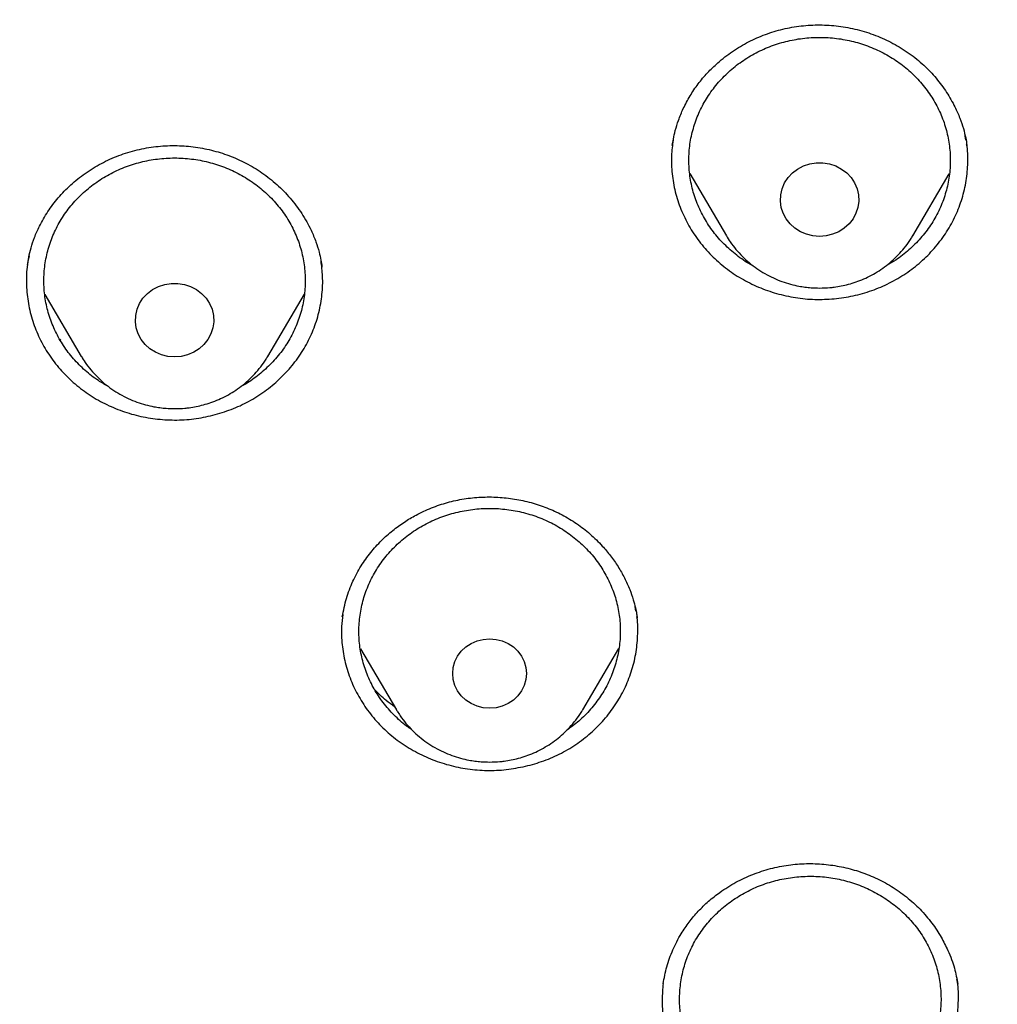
# Model space of a CAD drawing. Header units: millimetres. Extents: x 8 to 1577, y 12 to 2534.
# Tile 95 of 121: x 757 to 768, y 2165 to 2176. Entities that reach past the tile are written whole.
import ezdxf

# ---------------------------------------------------------------- set-up
doc = ezdxf.new("R2010")
doc.units = ezdxf.units.MM

msp = doc.modelspace()

# ---------------------------------------------------------------- linework, layer by layer
at = {"color": 7, "linetype": 'Continuous', "lineweight": 30}
for p, q in [((767.706, 2174.766), (767.698, 2174.816)), ((767.714, 2174.719), (767.717, 2174.7)), ((764.537, 2174.383), (764.958, 2173.67)), ((767.097, 2173.67), (767.515, 2174.379)), ((760.315, 2173.33), (760.317, 2173.31)), ((759.695, 2172.286), (760.115, 2173)), ((757.138, 2172.995), (757.555, 2172.286)), ((757.319, 2172.473), (757.31, 2172.481)), ((759.698, 2172.292), (759.695, 2172.286)), ((763.919, 2169.361), (763.91, 2169.414)), ((763.929, 2169.3), (763.932, 2169.283)), ((763.31, 2168.231), (763.723, 2168.932)), ((760.759, 2168.929), (761.171, 2168.231)), ((761.179, 2168.216), (761.171, 2168.231)), ((763.31, 2168.231), (763.307, 2168.225))]:
    msp.add_line(p, q, dxfattribs=at)
at = {"color": 7, "linetype": 'Continuous', "lineweight": 30, "flags": 128}
for points in [[(766.027, 2173.663), (765.951, 2173.669), (765.877, 2173.687), (765.808, 2173.716), (765.745, 2173.756), (765.69, 2173.806), (765.644, 2173.864), (765.61, 2173.928), (765.588, 2173.996), (765.578, 2174.067), (765.581, 2174.139), (765.597, 2174.209), (765.626, 2174.276), (765.666, 2174.337), (765.716, 2174.391), (765.775, 2174.436), (765.842, 2174.471), (765.914, 2174.495), (765.989, 2174.507), (766.066, 2174.507), (766.141, 2174.495), (766.213, 2174.471), (766.279, 2174.436), (766.339, 2174.391), (766.389, 2174.337), (766.429, 2174.276), (766.458, 2174.209), (766.474, 2174.139), (766.477, 2174.067), (766.467, 2173.996), (766.445, 2173.928), (766.411, 2173.864), (766.365, 2173.806), (766.31, 2173.756), (766.247, 2173.716), (766.177, 2173.687), (766.103, 2173.669), (766.027, 2173.663)], [(758.625, 2172.279), (758.549, 2172.285), (758.475, 2172.303), (758.406, 2172.333), (758.342, 2172.373), (758.287, 2172.422), (758.242, 2172.48), (758.208, 2172.544), (758.185, 2172.613), (758.176, 2172.684), (758.179, 2172.756), (758.195, 2172.826), (758.223, 2172.892), (758.263, 2172.953), (758.314, 2173.007), (758.373, 2173.052), (758.44, 2173.087), (758.512, 2173.111), (758.587, 2173.123), (758.663, 2173.123), (758.738, 2173.111), (758.81, 2173.087), (758.877, 2173.052), (758.936, 2173.007), (758.987, 2172.953), (759.027, 2172.892), (759.055, 2172.826), (759.071, 2172.756), (759.075, 2172.684), (759.065, 2172.613), (759.043, 2172.544), (759.008, 2172.48), (758.963, 2172.422), (758.908, 2172.373), (758.845, 2172.333), (758.775, 2172.303), (758.701, 2172.285), (758.625, 2172.279)], [(762.664, 2168.646), (762.658, 2168.577), (762.639, 2168.51), (762.607, 2168.447), (762.565, 2168.39), (762.513, 2168.341), (762.452, 2168.301), (762.385, 2168.272), (762.314, 2168.254), (762.24, 2168.248), (762.167, 2168.254), (762.096, 2168.272), (762.029, 2168.301), (761.968, 2168.341), (761.916, 2168.39), (761.873, 2168.447), (761.842, 2168.51), (761.823, 2168.577), (761.817, 2168.646), (761.823, 2168.715), (761.842, 2168.783), (761.873, 2168.845), (761.916, 2168.902), (761.968, 2168.951), (762.029, 2168.991), (762.096, 2169.021), (762.167, 2169.038), (762.24, 2169.045), (762.314, 2169.038), (762.385, 2169.021), (762.452, 2168.991), (762.513, 2168.951), (762.565, 2168.902), (762.607, 2168.845), (762.639, 2168.783), (762.658, 2168.715), (762.664, 2168.646)]]:
    msp.add_lwpolyline(points, dxfattribs=at)
at = {"color": 7, "linetype": 'Continuous', "lineweight": 30}
for points, knots in [([(819.219, 2144.364), (819.226, 2144.611), (819.239, 2145.093), (819.252, 2145.796), (819.26, 2146.46), (819.264, 2147.087), (819.264, 2147.675), (819.261, 2148.225), (819.256, 2148.753), (819.249, 2149.254), (819.239, 2149.726), (819.229, 2150.153), (819.218, 2150.533), (819.207, 2150.867), (819.197, 2151.155), (819.188, 2151.398), (819.18, 2151.597), (819.174, 2151.751), (819.169, 2151.865), (819.165, 2151.961), (819.161, 2152.063), (819.155, 2152.19), (819.147, 2152.348), (819.138, 2152.534), (819.127, 2152.751), (819.114, 2152.996), (819.099, 2153.269), (819.076, 2153.663), (819.044, 2154.172), (818.998, 2154.835), (818.943, 2155.558), (818.877, 2156.342), (818.799, 2157.186), (818.707, 2158.093), (818.599, 2159.065), (818.477, 2160.062), (818.344, 2161.068), (818.201, 2162.062), (818.044, 2163.082), (817.872, 2164.122), (817.684, 2165.177), (817.492, 2166.19), (817.337, 2166.964), (817.22, 2167.51), (817.149, 2167.832), (817.082, 2168.124), (817.022, 2168.381), (816.972, 2168.589), (816.932, 2168.752), (816.901, 2168.877), (816.875, 2168.978), (816.854, 2169.062), (816.833, 2169.146), (816.806, 2169.25), (816.77, 2169.387), (816.725, 2169.559), (816.67, 2169.763), (816.585, 2170.074), (816.465, 2170.494), (816.311, 2171.007), (816.145, 2171.538), (815.964, 2172.082), (815.764, 2172.656), (815.541, 2173.258), (815.271, 2173.948), (814.954, 2174.703), (814.59, 2175.505), (814.203, 2176.297), (813.792, 2177.077), (813.36, 2177.843), (812.918, 2178.572), (812.471, 2179.266), (812.018, 2179.925), (811.564, 2180.549), (811.109, 2181.139), (810.619, 2181.742), (810.089, 2182.355), (809.518, 2182.975), (808.944, 2183.56), (808.369, 2184.11), (807.834, 2184.592), (807.341, 2185.013), (806.892, 2185.38), (806.449, 2185.727), (806.069, 2186.013), (805.76, 2186.238), (805.53, 2186.402), (805.328, 2186.543), (805.153, 2186.663), (805.001, 2186.767), (804.865, 2186.858), (804.73, 2186.947), (804.584, 2187.042), (804.416, 2187.15), (804.224, 2187.272), (803.992, 2187.417), (803.717, 2187.584), (803.396, 2187.776), (803.038, 2187.982), (802.651, 2188.198), (802.236, 2188.422), (801.793, 2188.652), (801.315, 2188.891), (800.802, 2189.137), (800.253, 2189.388), (799.566, 2189.688), (798.748, 2190.02), (797.808, 2190.371), (796.761, 2190.731), (795.604, 2191.091), (794.339, 2191.442), (793.076, 2191.754), (791.76, 2192.043), (790.393, 2192.306), (788.979, 2192.548), (787.579, 2192.771), (786.193, 2192.974), (784.683, 2193.177), (783.049, 2193.373), (781.287, 2193.557), (779.493, 2193.717), (777.664, 2193.852), (775.8, 2193.96), (773.944, 2194.038), (772.097, 2194.088), (770.313, 2194.108), (768.594, 2194.103), (766.938, 2194.075), (765.283, 2194.024), (763.616, 2193.95), (761.925, 2193.85), (760.207, 2193.724), (758.589, 2193.582), (757.075, 2193.428), (755.669, 2193.269), (754.246, 2193.089), (752.808, 2192.89), (751.355, 2192.668), (749.887, 2192.425), (748.534, 2192.181), (747.305, 2191.928), (746.211, 2191.678), (745.141, 2191.408), (744.104, 2191.12), (743.099, 2190.813), (742.146, 2190.495), (741.243, 2190.168), (740.389, 2189.834), (739.565, 2189.486), (738.773, 2189.127), (738.127, 2188.813), (737.617, 2188.553), (737.234, 2188.351), (736.86, 2188.148), (736.495, 2187.942), (736.141, 2187.737), (735.813, 2187.541), (735.52, 2187.362), (735.271, 2187.205), (735.059, 2187.069), (734.882, 2186.953), (734.749, 2186.866), (734.655, 2186.803), (734.592, 2186.76), (734.534, 2186.721), (734.466, 2186.675), (734.375, 2186.613), (734.263, 2186.536), (734.133, 2186.445), (733.968, 2186.328), (733.765, 2186.182), (733.519, 2186.002), (733.247, 2185.798), (732.95, 2185.569), (732.628, 2185.313), (732.268, 2185.018), (731.869, 2184.679), (731.432, 2184.29), (730.975, 2183.865), (730.514, 2183.414), (730.064, 2182.951), (729.609, 2182.46), (729.154, 2181.942), (728.7, 2181.398), (728.273, 2180.857), (727.842, 2180.284), (727.412, 2179.679), (726.986, 2179.044), (726.592, 2178.422), (726.228, 2177.814), (725.892, 2177.222), (725.579, 2176.641), (725.245, 2175.987), (724.889, 2175.241), (724.514, 2174.392), (724.156, 2173.511), (723.866, 2172.737), (723.637, 2172.078), (723.462, 2171.551), (723.3, 2171.037), (723.165, 2170.586), (723.054, 2170.202), (722.964, 2169.881), (722.884, 2169.586), (722.822, 2169.352), (722.777, 2169.174), (722.746, 2169.056), (722.724, 2168.966), (722.709, 2168.907), (722.698, 2168.863), (722.687, 2168.819), (722.667, 2168.74), (722.637, 2168.616), (722.594, 2168.436), (722.545, 2168.229), (722.492, 2168), (722.436, 2167.753), (722.375, 2167.476), (722.309, 2167.169), (722.24, 2166.835), (722.168, 2166.473), (722.092, 2166.088), (722.015, 2165.686), (721.872, 2164.92), (721.671, 2163.785), (721.438, 2162.325), (721.232, 2160.892), (721.052, 2159.489), (720.889, 2158.061), (720.779, 2156.942), (720.708, 2156.139), (720.668, 2155.66), (720.631, 2155.19), (720.598, 2154.741), (720.569, 2154.324), (720.544, 2153.943), (720.523, 2153.61), (720.506, 2153.322), (720.492, 2153.076), (720.48, 2152.858), (720.471, 2152.666), (720.462, 2152.502), (720.456, 2152.366), (720.45, 2152.256), (720.447, 2152.177), (720.444, 2152.122), (720.442, 2152.072), (720.439, 2152.007), (720.435, 2151.912), (720.429, 2151.781), (720.422, 2151.607), (720.413, 2151.388), (720.404, 2151.122), (720.393, 2150.811), (720.382, 2150.463), (720.372, 2150.08), (720.362, 2149.665), (720.353, 2149.209), (720.346, 2148.713), (720.34, 2148.178), (720.338, 2147.614), (720.338, 2147.023), (720.343, 2146.408), (720.351, 2145.757), (720.364, 2145.07), (720.377, 2144.6), (720.383, 2144.36)], [0, 0, 0, 0, 0.004556, 0.008877, 0.012965, 0.016819, 0.020438, 0.023824, 0.026976, 0.030174, 0.033088, 0.035719, 0.038068, 0.040133, 0.041916, 0.043421, 0.044652, 0.045608, 0.04629, 0.046771, 0.047391, 0.048185, 0.049152, 0.050315, 0.051658, 0.053181, 0.054884, 0.056745, 0.06051, 0.064374, 0.069105, 0.073977, 0.078991, 0.08486, 0.090912, 0.097147, 0.103515, 0.109742, 0.115786, 0.122673, 0.129306, 0.135685, 0.141809, 0.143969, 0.146052, 0.147914, 0.149544, 0.150941, 0.151876, 0.152667, 0.153314, 0.153818, 0.154269, 0.154924, 0.155798, 0.156891, 0.158204, 0.159705, 0.162865, 0.166276, 0.169596, 0.173123, 0.176858, 0.180801, 0.184952, 0.190483, 0.195872, 0.201119, 0.20665, 0.212011, 0.217202, 0.222222, 0.227071, 0.231748, 0.236255, 0.240591, 0.245827, 0.250904, 0.255827, 0.260598, 0.265212, 0.26877, 0.272229, 0.275589, 0.278848, 0.280738, 0.282416, 0.283883, 0.285138, 0.286197, 0.287169, 0.288054, 0.289082, 0.290272, 0.291625, 0.293141, 0.295137, 0.29736, 0.299809, 0.302484, 0.305236, 0.308193, 0.311354, 0.314719, 0.318287, 0.322047, 0.327997, 0.333901, 0.339761, 0.347543, 0.35525, 0.36288, 0.37043, 0.378938, 0.387338, 0.395638, 0.403837, 0.411936, 0.422391, 0.432732, 0.443024, 0.453998, 0.464915, 0.475777, 0.486584, 0.497336, 0.507062, 0.516743, 0.52638, 0.536112, 0.546016, 0.556092, 0.566342, 0.574517, 0.5828, 0.59119, 0.599687, 0.608291, 0.617003, 0.625825, 0.632452, 0.639074, 0.645549, 0.651873, 0.658043, 0.664062, 0.669598, 0.675, 0.68027, 0.685408, 0.690411, 0.69301, 0.695569, 0.698091, 0.700574, 0.703019, 0.705382, 0.707376, 0.709124, 0.710625, 0.711881, 0.712891, 0.713459, 0.713903, 0.714243, 0.714711, 0.715374, 0.716197, 0.71714, 0.718203, 0.719804, 0.721618, 0.723644, 0.725882, 0.728331, 0.730993, 0.734227, 0.737727, 0.741494, 0.745448, 0.749338, 0.753148, 0.757535, 0.761811, 0.765976, 0.770032, 0.774838, 0.77948, 0.783958, 0.788272, 0.792422, 0.796406, 0.800342, 0.80588, 0.811564, 0.817395, 0.823376, 0.826791, 0.830254, 0.833629, 0.836722, 0.838953, 0.84101, 0.842891, 0.844597, 0.845493, 0.846282, 0.846855, 0.847209, 0.847417, 0.847693, 0.848051, 0.848919, 0.850063, 0.851482, 0.85286, 0.854424, 0.856175, 0.858113, 0.860238, 0.862506, 0.864955, 0.86752, 0.870099, 0.879422, 0.888917, 0.897542, 0.906304, 0.915205, 0.924243, 0.927207, 0.930186, 0.933165, 0.935973, 0.93856, 0.940926, 0.94307, 0.944765, 0.946291, 0.947647, 0.948834, 0.949852, 0.9507, 0.951378, 0.951887, 0.952173, 0.952408, 0.952805, 0.953385, 0.954177, 0.955249, 0.956605, 0.958243, 0.960165, 0.962371, 0.964684, 0.967245, 0.970052, 0.973106, 0.976407, 0.979954, 0.983525, 0.987315, 0.991324, 0.995552, 1, 1, 1, 1]), ([(769.801, 2184.775), (769.595, 2184.774), (769.196, 2184.774), (768.616, 2184.769), (768.073, 2184.763), (767.567, 2184.755), (767.102, 2184.745), (766.676, 2184.735), (766.289, 2184.724), (765.938, 2184.714), (765.606, 2184.703), (765.286, 2184.691), (764.964, 2184.679), (764.645, 2184.666), (764.324, 2184.652), (764, 2184.637), (763.387, 2184.606), (762.486, 2184.556), (761.297, 2184.478), (759.795, 2184.363), (757.984, 2184.199), (755.865, 2183.968), (754.034, 2183.732), (752.488, 2183.51), (751.225, 2183.314), (749.964, 2183.104), (748.707, 2182.874), (747.464, 2182.616), (746.237, 2182.33), (745.027, 2182.013), (743.827, 2181.662), (742.808, 2181.328), (741.964, 2181.027), (741.29, 2180.771), (740.613, 2180.497), (739.927, 2180.203), (739.291, 2179.911), (738.709, 2179.628), (738.193, 2179.364), (737.776, 2179.141), (737.459, 2178.966), (737.236, 2178.84), (737.018, 2178.715), (736.808, 2178.592), (736.628, 2178.484), (736.485, 2178.397), (736.379, 2178.332), (736.293, 2178.279), (736.218, 2178.232), (736.14, 2178.183), (736.038, 2178.119), (735.908, 2178.035), (735.746, 2177.93), (735.56, 2177.808), (735.184, 2177.555), (734.642, 2177.175), (733.982, 2176.679), (733.379, 2176.196), (732.825, 2175.727), (732.294, 2175.25), (731.698, 2174.682), (731.044, 2174.013), (730.342, 2173.233), (729.675, 2172.427), (729.044, 2171.599), (728.449, 2170.75), (727.889, 2169.882), (727.364, 2168.993), (726.873, 2168.086), (726.416, 2167.161), (725.993, 2166.222), (725.603, 2165.272), (725.213, 2164.23), (724.831, 2163.095), (724.465, 2161.865), (724.139, 2160.626), (723.849, 2159.379), (723.595, 2158.126), (723.317, 2156.631), (723.025, 2154.89), (722.734, 2152.903), (722.48, 2150.864), (722.265, 2148.773), (722.093, 2146.632), (721.967, 2144.487), (721.888, 2142.341), (721.856, 2140.231), (721.867, 2138.16), (721.919, 2136.127), (722.012, 2134.095), (722.147, 2132.065), (722.324, 2130.038), (722.532, 2128.122), (722.764, 2126.318), (723.013, 2124.624), (723.292, 2122.935), (723.536, 2121.615), (723.725, 2120.658), (723.852, 2120.055), (723.991, 2119.435), (724.145, 2118.79), (724.288, 2118.228), (724.413, 2117.764), (724.511, 2117.413), (724.607, 2117.084), (724.693, 2116.795), (724.769, 2116.545), (724.837, 2116.334), (724.898, 2116.13), (724.94, 2115.996), (724.96, 2115.932)], [0, 0, 0, 0, 0.005855, 0.011353, 0.016497, 0.021285, 0.025718, 0.029728, 0.033397, 0.036724, 0.03971, 0.042835, 0.045834, 0.048859, 0.051908, 0.054982, 0.058082, 0.069333, 0.080646, 0.09196, 0.112162, 0.132364, 0.152567, 0.164689, 0.176816, 0.18895, 0.201086, 0.213213, 0.22512, 0.237023, 0.24892, 0.260816, 0.267695, 0.274573, 0.281484, 0.288617, 0.296013, 0.301599, 0.30724, 0.312708, 0.315218, 0.317686, 0.32011, 0.32249, 0.324721, 0.326148, 0.327345, 0.328312, 0.329064, 0.329912, 0.330984, 0.332537, 0.334402, 0.33658, 0.338996, 0.347527, 0.355802, 0.362985, 0.370041, 0.376994, 0.38385, 0.394142, 0.404443, 0.414732, 0.424995, 0.435224, 0.445451, 0.455687, 0.465941, 0.47622, 0.486497, 0.49676, 0.507016, 0.51988, 0.532745, 0.545612, 0.558475, 0.571324, 0.584175, 0.604388, 0.624608, 0.644827, 0.666478, 0.688122, 0.70977, 0.731418, 0.753066, 0.773566, 0.794066, 0.814566, 0.835065, 0.85556, 0.876068, 0.893301, 0.910535, 0.927768, 0.944993, 0.951054, 0.957184, 0.963574, 0.970236, 0.977171, 0.981035, 0.984698, 0.988143, 0.991371, 0.993754, 0.996, 0.998079, 1, 1, 1, 1]), ([(724.73, 2142.675), (724.737, 2142.749), (724.752, 2142.908), (724.779, 2143.164), (724.812, 2143.436), (724.846, 2143.708), (724.881, 2143.971), (724.932, 2144.339), (725.003, 2144.81), (725.123, 2145.534), (725.284, 2146.401), (725.513, 2147.475), (725.787, 2148.606), (726.115, 2149.793), (726.488, 2150.998), (726.909, 2152.219), (727.382, 2153.455), (727.894, 2154.677), (728.447, 2155.883), (729.05, 2157.098), (729.707, 2158.317), (730.42, 2159.539), (731.175, 2160.739), (731.971, 2161.915), (732.809, 2163.066), (733.669, 2164.169), (734.549, 2165.226), (735.445, 2166.236), (736.374, 2167.22), (737.336, 2168.178), (738.349, 2169.126), (739.414, 2170.062), (740.533, 2170.982), (741.682, 2171.867), (742.862, 2172.716), (744.071, 2173.529), (745.284, 2174.29), (746.498, 2175), (747.711, 2175.662), (748.945, 2176.289), (750.198, 2176.879), (751.497, 2177.445), (752.84, 2177.982), (754.226, 2178.488), (755.629, 2178.95), (757.047, 2179.369), (758.48, 2179.743), (759.866, 2180.058), (761.205, 2180.322), (762.492, 2180.538), (763.639, 2180.699), (764.635, 2180.815), (765.254, 2180.876), (765.644, 2180.911), (765.822, 2180.926), (766.025, 2180.942), (766.26, 2180.96), (766.526, 2180.979), (766.809, 2180.998), (767.004, 2181.009), (767.099, 2181.015)], [0, 0, 0, 0, 0.003927, 0.008311, 0.012996, 0.017558, 0.021977, 0.026253, 0.03607, 0.045713, 0.062854, 0.079995, 0.100402, 0.12081, 0.141218, 0.163083, 0.184949, 0.206816, 0.228689, 0.250573, 0.27377, 0.296966, 0.320163, 0.343359, 0.366545, 0.389733, 0.411598, 0.433464, 0.45533, 0.4772, 0.499103, 0.522302, 0.545493, 0.568684, 0.591875, 0.615064, 0.638253, 0.660126, 0.681999, 0.703873, 0.725747, 0.747629, 0.770833, 0.794027, 0.817221, 0.840415, 0.863608, 0.886802, 0.907213, 0.927623, 0.948034, 0.961505, 0.974652, 0.977157, 0.979853, 0.983037, 0.986713, 0.990881, 0.995543, 1, 1, 1, 1]), ([(772.98, 2096.301), (773.394, 2096.332), (774.22, 2096.393), (775.456, 2096.526), (776.688, 2096.688), (777.915, 2096.883), (779.135, 2097.11), (780.348, 2097.368), (781.553, 2097.657), (782.77, 2097.984), (783.997, 2098.348), (785.232, 2098.753), (786.454, 2099.191), (787.642, 2099.655), (788.796, 2100.142), (789.917, 2100.65), (791.022, 2101.186), (792.11, 2101.752), (793.182, 2102.345), (794.236, 2102.966), (795.271, 2103.614), (796.304, 2104.301), (797.333, 2105.026), (798.356, 2105.792), (799.355, 2106.586), (800.313, 2107.393), (801.231, 2108.211), (802.109, 2109.039), (802.963, 2109.889), (803.791, 2110.761), (804.593, 2111.655), (805.369, 2112.568), (806.117, 2113.502), (806.851, 2114.471), (807.566, 2115.476), (808.261, 2116.517), (808.924, 2117.576), (809.544, 2118.636), (810.122, 2119.694), (810.659, 2120.748), (811.165, 2121.816), (811.639, 2122.896), (812.082, 2123.989), (812.492, 2125.092), (812.869, 2126.206), (813.22, 2127.349), (813.541, 2128.519), (813.83, 2129.718), (814.083, 2130.924), (814.294, 2132.116), (814.467, 2133.294), (814.602, 2134.456), (814.704, 2135.621), (814.771, 2136.788), (814.803, 2137.957), (814.802, 2139.126), (814.765, 2140.294), (814.694, 2141.481), (814.584, 2142.686), (814.435, 2143.907), (814.249, 2145.123), (814.028, 2146.315), (813.776, 2147.48), (813.495, 2148.618), (813.18, 2149.749), (812.832, 2150.871), (812.451, 2151.984), (812.038, 2153.087), (811.592, 2154.178), (811.106, 2155.276), (810.579, 2156.378), (810.008, 2157.484), (809.404, 2158.574), (808.776, 2159.63), (808.128, 2160.651), (807.461, 2161.637), (806.766, 2162.607), (806.042, 2163.557), (805.291, 2164.489), (804.512, 2165.401), (803.707, 2166.292), (802.862, 2167.177), (801.976, 2168.053), (801.048, 2168.919), (800.094, 2169.76), (799.13, 2170.56), (798.158, 2171.322), (797.182, 2172.046), (796.184, 2172.744), (795.166, 2173.416), (794.129, 2174.062), (793.073, 2174.68), (792, 2175.271), (790.891, 2175.843), (789.746, 2176.394), (788.565, 2176.923), (787.368, 2177.419), (786.177, 2177.875), (784.992, 2178.291), (783.815, 2178.671), (782.628, 2179.019), (781.431, 2179.337), (780.225, 2179.623), (779.011, 2179.878), (777.79, 2180.102), (776.542, 2180.296), (775.267, 2180.461), (773.966, 2180.592), (772.662, 2180.688), (771.377, 2180.747), (770.113, 2180.772), (768.869, 2180.764), (767.625, 2180.724), (766.384, 2180.651), (765.145, 2180.546), (763.91, 2180.409), (762.679, 2180.24), (761.432, 2180.036), (760.172, 2179.794), (758.898, 2179.514), (757.634, 2179.199), (756.4, 2178.855), (755.198, 2178.485), (754.027, 2178.09), (752.868, 2177.666), (751.722, 2177.211), (750.59, 2176.727), (749.473, 2176.213), (748.371, 2175.671), (747.267, 2175.09), (746.162, 2174.47), (745.059, 2173.81), (743.977, 2173.119), (742.934, 2172.411), (741.93, 2171.688), (740.964, 2170.951), (740.02, 2170.19), (739.099, 2169.405), (738.201, 2168.595), (737.328, 2167.763), (736.479, 2166.909), (735.642, 2166.018), (734.818, 2165.089), (734.01, 2164.122), (733.232, 2163.134), (732.497, 2162.142), (731.804, 2161.147), (731.152, 2160.151), (730.53, 2159.139), (729.937, 2158.112), (729.375, 2157.069), (728.844, 2156.012), (728.344, 2154.942), (727.868, 2153.84), (727.417, 2152.708), (726.995, 2151.544), (726.609, 2150.37), (726.266, 2149.205), (725.963, 2148.051), (725.698, 2146.908), (725.467, 2145.76), (725.27, 2144.606), (725.107, 2143.447), (724.978, 2142.284), (724.883, 2141.119), (724.821, 2139.931), (724.796, 2138.723), (724.807, 2137.494), (724.857, 2136.265), (724.943, 2135.059), (725.063, 2133.876), (725.216, 2132.715), (725.402, 2131.56), (725.623, 2130.409), (725.877, 2129.265), (726.165, 2128.128), (726.486, 2126.999), (726.846, 2125.859), (727.248, 2124.71), (727.692, 2123.554), (728.171, 2122.411), (728.677, 2121.299), (729.207, 2120.22), (729.76, 2119.172), (730.343, 2118.14), (730.957, 2117.123), (731.6, 2116.122), (732.272, 2115.139), (732.973, 2114.173), (733.714, 2113.21), (734.497, 2112.251), (735.323, 2111.298), (736.179, 2110.368), (737.048, 2109.476), (737.929, 2108.623), (738.819, 2107.806), (739.733, 2107.014), (740.67, 2106.245), (741.629, 2105.501), (742.61, 2104.781), (743.611, 2104.088), (744.65, 2103.41), (745.727, 2102.748), (746.843, 2102.106), (747.977, 2101.494), (749.111, 2100.924), (750.243, 2100.392), (751.371, 2099.899), (752.513, 2099.435), (753.667, 2099.001), (754.835, 2098.597), (756.013, 2098.224), (757.203, 2097.881), (758.422, 2097.564), (759.671, 2097.275), (760.95, 2097.015), (762.236, 2096.791), (763.354, 2096.628), (764.299, 2096.511), (765.072, 2096.428), (765.846, 2096.356), (766.363, 2096.32), (766.621, 2096.301)], [0, 0, 0, 0, 0.0045, 0.009001, 0.013502, 0.018001, 0.022501, 0.027002, 0.031503, 0.036003, 0.040734, 0.045467, 0.0502, 0.05493, 0.05943, 0.063931, 0.068432, 0.072932, 0.077431, 0.081933, 0.086434, 0.090933, 0.095664, 0.100397, 0.10513, 0.109861, 0.11436, 0.118862, 0.123363, 0.127862, 0.132362, 0.136863, 0.141364, 0.145864, 0.150595, 0.155327, 0.16006, 0.164791, 0.169291, 0.173792, 0.178293, 0.182793, 0.187292, 0.191793, 0.196295, 0.200794, 0.205525, 0.210258, 0.214991, 0.219722, 0.224221, 0.228722, 0.233224, 0.237723, 0.242223, 0.246724, 0.251225, 0.255724, 0.260455, 0.265188, 0.269921, 0.274652, 0.279151, 0.283653, 0.288154, 0.292653, 0.297153, 0.301654, 0.306155, 0.310655, 0.315386, 0.320119, 0.324852, 0.329582, 0.334082, 0.338583, 0.343084, 0.347584, 0.352083, 0.356585, 0.361086, 0.365585, 0.370316, 0.375049, 0.379782, 0.384513, 0.389012, 0.393514, 0.398015, 0.402514, 0.407014, 0.411515, 0.416016, 0.420516, 0.425247, 0.429979, 0.434712, 0.439443, 0.443943, 0.448444, 0.452945, 0.457445, 0.461944, 0.466445, 0.470947, 0.475446, 0.480177, 0.48491, 0.489643, 0.494374, 0.498873, 0.503374, 0.507876, 0.512375, 0.516875, 0.521376, 0.525877, 0.530376, 0.535107, 0.53984, 0.544573, 0.549304, 0.553803, 0.558305, 0.562806, 0.567305, 0.571805, 0.576306, 0.580807, 0.585307, 0.590038, 0.594771, 0.599504, 0.604234, 0.608734, 0.613235, 0.617736, 0.622236, 0.626735, 0.631237, 0.635738, 0.640237, 0.644968, 0.649701, 0.654434, 0.659165, 0.663664, 0.668166, 0.672667, 0.677166, 0.681666, 0.686167, 0.690668, 0.695168, 0.699899, 0.704631, 0.709364, 0.714095, 0.718595, 0.723096, 0.727597, 0.732097, 0.736596, 0.741097, 0.745599, 0.750098, 0.754829, 0.759562, 0.764295, 0.769026, 0.773525, 0.778026, 0.782528, 0.787027, 0.791527, 0.796028, 0.800529, 0.805028, 0.809759, 0.814492, 0.819225, 0.823956, 0.828455, 0.832957, 0.837458, 0.841957, 0.846457, 0.850958, 0.855459, 0.859959, 0.86469, 0.869423, 0.874156, 0.878886, 0.883386, 0.887887, 0.892388, 0.896888, 0.901387, 0.905889, 0.91039, 0.914889, 0.91962, 0.924353, 0.929086, 0.933817, 0.938316, 0.942818, 0.947319, 0.951818, 0.956318, 0.960819, 0.96532, 0.96982, 0.974551, 0.979283, 0.984016, 0.988747, 0.991559, 0.99437, 0.997185, 1, 1, 1, 1]), ([(764.336, 2174.704), (764.341, 2174.73), (764.35, 2174.785), (764.372, 2174.884), (764.408, 2175.001), (764.463, 2175.135), (764.539, 2175.276), (764.631, 2175.414), (764.738, 2175.54), (764.868, 2175.667), (765.025, 2175.789), (765.209, 2175.898), (765.403, 2175.983), (765.605, 2176.045), (765.815, 2176.082), (766.03, 2176.094), (766.246, 2176.08), (766.461, 2176.04), (766.671, 2175.974), (766.872, 2175.882), (767.058, 2175.767), (767.225, 2175.631), (767.367, 2175.481), (767.487, 2175.319), (767.575, 2175.165), (767.638, 2175.024), (767.678, 2174.903), (767.704, 2174.798), (767.714, 2174.737), (767.718, 2174.71)], [0, 0, 0, 0, 0.018453, 0.041086, 0.068048, 0.099439, 0.134504, 0.169676, 0.204543, 0.238897, 0.283898, 0.328086, 0.371523, 0.414426, 0.457745, 0.501573, 0.545714, 0.590239, 0.635205, 0.680669, 0.726231, 0.770859, 0.814215, 0.856337, 0.89726, 0.927093, 0.954767, 0.979932, 1, 1, 1, 1]), ([(765.271, 2173.322), (765.259, 2173.328), (765.189, 2173.362), (765.074, 2173.445), (764.929, 2173.57), (764.805, 2173.714), (764.701, 2173.87), (764.62, 2174.039), (764.562, 2174.216), (764.53, 2174.398), (764.524, 2174.583), (764.543, 2174.767), (764.588, 2174.947), (764.657, 2175.12), (764.75, 2175.283), (764.865, 2175.434), (764.999, 2175.569), (765.151, 2175.686), (765.318, 2175.784), (765.498, 2175.86), (765.686, 2175.914), (765.88, 2175.944), (766.077, 2175.95), (766.272, 2175.932), (766.464, 2175.89), (766.648, 2175.824), (766.822, 2175.737), (766.982, 2175.63), (767.125, 2175.503), (767.25, 2175.36), (767.354, 2175.203), (767.435, 2175.035), (767.492, 2174.858), (767.524, 2174.675), (767.531, 2174.491), (767.512, 2174.307), (767.467, 2174.127), (767.398, 2173.953), (767.305, 2173.79), (767.19, 2173.64), (767.055, 2173.506), (766.923, 2173.4), (766.831, 2173.349), (766.795, 2173.329)], [0, 0, 0, 0, 0.005203, 0.0303, 0.055397, 0.080495, 0.105592, 0.13069, 0.155787, 0.180885, 0.205982, 0.23108, 0.256177, 0.281275, 0.306372, 0.331469, 0.356567, 0.381664, 0.406762, 0.431859, 0.456957, 0.482054, 0.507152, 0.532249, 0.557346, 0.582444, 0.607541, 0.632639, 0.657736, 0.682834, 0.707931, 0.733029, 0.758126, 0.783224, 0.808321, 0.833418, 0.858516, 0.883613, 0.908711, 0.933808, 0.958906, 0.984003, 1, 1, 1, 1]), ([(756.936, 2173.332), (756.941, 2173.362), (756.952, 2173.426), (756.977, 2173.534), (757.017, 2173.654), (757.08, 2173.796), (757.168, 2173.95), (757.289, 2174.109), (757.432, 2174.257), (757.598, 2174.39), (757.783, 2174.504), (757.983, 2174.595), (758.194, 2174.66), (758.409, 2174.697), (758.626, 2174.709), (758.84, 2174.695), (759.049, 2174.656), (759.252, 2174.594), (759.447, 2174.507), (759.632, 2174.395), (759.803, 2174.26), (759.956, 2174.103), (760.088, 2173.927), (760.185, 2173.756), (760.247, 2173.606), (760.283, 2173.49), (760.305, 2173.394), (760.313, 2173.34), (760.317, 2173.316)], [0, 0, 0, 0, 0.022536, 0.047525, 0.075187, 0.10517, 0.14634, 0.188466, 0.231598, 0.275801, 0.321097, 0.366523, 0.411657, 0.456271, 0.500363, 0.543999, 0.58723, 0.630237, 0.673999, 0.718517, 0.763615, 0.809338, 0.855698, 0.902283, 0.933441, 0.960047, 0.982188, 1, 1, 1, 1]), ([(764.347, 2174.767), (764.339, 2174.708), (764.322, 2174.579), (764.331, 2174.38), (764.367, 2174.173), (764.432, 2173.973), (764.524, 2173.782), (764.642, 2173.604), (764.783, 2173.442), (764.946, 2173.298), (765.127, 2173.176), (765.324, 2173.078), (765.533, 2173.004), (765.75, 2172.957), (765.972, 2172.934), (766.12, 2172.943), (766.194, 2172.947)], [0, 0, 0, 0, 0.06164, 0.133822, 0.206003, 0.278185, 0.350366, 0.422548, 0.494729, 0.566911, 0.639092, 0.711274, 0.783455, 0.855637, 0.927818, 1, 1, 1, 1]), ([(766.194, 2172.947), (766.268, 2172.957), (766.415, 2172.975), (766.628, 2173.038), (766.831, 2173.124), (767.02, 2173.235), (767.193, 2173.368), (767.345, 2173.521), (767.475, 2173.691), (767.58, 2173.876), (767.659, 2174.072), (767.71, 2174.276), (767.73, 2174.484), (767.731, 2174.632), (767.717, 2174.708), (767.715, 2174.715)], [0, 0, 0, 0, 0.0826034, 0.1652068, 0.2478102, 0.3304137, 0.4130171, 0.4956205, 0.5782239, 0.6608273, 0.7434307, 0.8260341, 0.9086375, 0.991241, 1, 1, 1, 1]), ([(757.865, 2171.941), (757.827, 2171.962), (757.732, 2172.015), (757.597, 2172.122), (757.462, 2172.256), (757.348, 2172.407), (757.255, 2172.57), (757.186, 2172.743), (757.141, 2172.923), (757.122, 2173.107), (757.128, 2173.292), (757.16, 2173.474), (757.217, 2173.651), (757.298, 2173.82), (757.402, 2173.977), (757.527, 2174.12), (757.671, 2174.246), (757.831, 2174.354), (758.004, 2174.441), (758.188, 2174.506), (758.38, 2174.548), (758.576, 2174.566), (758.773, 2174.56), (758.967, 2174.53), (759.155, 2174.476), (759.334, 2174.4), (759.501, 2174.302), (759.653, 2174.185), (759.788, 2174.05), (759.903, 2173.9), (759.995, 2173.737), (760.065, 2173.564), (760.109, 2173.384), (760.129, 2173.199), (760.122, 2173.015), (760.09, 2172.832), (760.033, 2172.655), (759.952, 2172.487), (759.848, 2172.33), (759.723, 2172.187), (759.579, 2172.062), (759.465, 2171.979), (759.397, 2171.946), (759.386, 2171.941)], [0, 0, 0, 0, 0.01717, 0.042255, 0.06734, 0.092425, 0.11751, 0.142595, 0.16768, 0.192765, 0.217851, 0.242936, 0.268021, 0.293106, 0.318191, 0.343276, 0.368361, 0.393446, 0.418531, 0.443616, 0.468701, 0.493786, 0.518871, 0.543956, 0.569041, 0.594126, 0.619211, 0.644297, 0.669382, 0.694467, 0.719552, 0.744637, 0.769722, 0.794807, 0.819892, 0.844977, 0.870062, 0.895147, 0.920232, 0.945317, 0.970402, 0.995487, 1, 1, 1, 1]), ([(766.027, 2173.07), (766.067, 2173.071), (766.123, 2173.072), (766.206, 2173.082), (766.277, 2173.094), (766.361, 2173.113), (766.447, 2173.14), (766.535, 2173.174), (766.624, 2173.217), (766.711, 2173.268), (766.795, 2173.327), (766.874, 2173.394), (766.949, 2173.468), (767.017, 2173.55), (767.068, 2173.619), (767.092, 2173.663), (767.099, 2173.676)], [0, 0, 0, 0, 0.092058, 0.129939, 0.192782, 0.258215, 0.328549, 0.402096, 0.478172, 0.556232, 0.635893, 0.716872, 0.798965, 0.882022, 0.965936, 1, 1, 1, 1]), ([(764.958, 2173.671), (764.972, 2173.647), (765.005, 2173.592), (765.067, 2173.512), (765.14, 2173.432), (765.221, 2173.358), (765.307, 2173.292), (765.4, 2173.234), (765.496, 2173.185), (765.594, 2173.144), (765.693, 2173.113), (765.781, 2173.093), (765.86, 2173.08), (765.939, 2173.072), (765.995, 2173.071), (766.027, 2173.07)], [0, 0, 0, 0, 0.066203, 0.151399, 0.236623, 0.321821, 0.406897, 0.491694, 0.575921, 0.658985, 0.739419, 0.815908, 0.86989, 0.924969, 1, 1, 1, 1]), ([(756.956, 2173.439), (756.947, 2173.396), (756.925, 2173.284), (756.922, 2173.101), (756.943, 2172.892), (756.994, 2172.688), (757.072, 2172.492), (757.177, 2172.307), (757.307, 2172.137), (757.46, 2171.984), (757.632, 2171.851), (757.821, 2171.74), (758.025, 2171.654), (758.238, 2171.593), (758.458, 2171.559), (758.681, 2171.552), (758.903, 2171.571), (759.047, 2171.607), (759.119, 2171.625)], [0, 0, 0, 0, 0.0399964, 0.1039967, 0.1679969, 0.2319971, 0.2959974, 0.3599976, 0.4239979, 0.4879981, 0.5519983, 0.6159986, 0.6799988, 0.743999, 0.8079993, 0.8719995, 0.9359998, 1, 1, 1, 1]), ([(759.119, 2171.625), (759.189, 2171.647), (759.329, 2171.693), (759.525, 2171.793), (759.707, 2171.915), (759.869, 2172.058), (760.011, 2172.22), (760.129, 2172.398), (760.221, 2172.589), (760.286, 2172.789), (760.321, 2172.996), (760.33, 2173.196), (760.313, 2173.324), (760.306, 2173.383)], [0, 0, 0, 0, 0.0921323, 0.1842646, 0.2763969, 0.3685291, 0.4606614, 0.5527937, 0.644926, 0.7370583, 0.8291906, 0.9213229, 1, 1, 1, 1]), ([(757.556, 2172.287), (757.57, 2172.263), (757.603, 2172.208), (757.665, 2172.129), (757.738, 2172.048), (757.818, 2171.975), (757.905, 2171.909), (757.997, 2171.851), (758.093, 2171.801), (758.192, 2171.761), (758.29, 2171.73), (758.379, 2171.709), (758.458, 2171.697), (758.537, 2171.688), (758.593, 2171.687), (758.625, 2171.686)], [0, 0, 0, 0, 0.065255, 0.150537, 0.235848, 0.321132, 0.406295, 0.491178, 0.57549, 0.658639, 0.739154, 0.815721, 0.869757, 0.924893, 1, 1, 1, 1]), ([(758.625, 2171.686), (758.665, 2171.687), (758.721, 2171.689), (758.804, 2171.698), (758.875, 2171.71), (758.958, 2171.73), (759.045, 2171.756), (759.133, 2171.791), (759.222, 2171.833), (759.308, 2171.884), (759.392, 2171.943), (759.472, 2172.01), (759.547, 2172.084), (759.615, 2172.166), (759.666, 2172.236), (759.69, 2172.28), (759.697, 2172.293)], [0, 0, 0, 0, 0.0919914, 0.1298455, 0.1926425, 0.2580286, 0.3283118, 0.4018058, 0.4778266, 0.5558307, 0.6354338, 0.716355, 0.798389, 0.8813858, 0.9652388, 1, 1, 1, 1]), ([(760.55, 2169.296), (760.564, 2169.368), (760.591, 2169.507), (760.666, 2169.703), (760.76, 2169.88), (760.872, 2170.036), (760.995, 2170.172), (761.125, 2170.288), (761.258, 2170.385), (761.406, 2170.473), (761.572, 2170.55), (761.756, 2170.613), (761.947, 2170.654), (762.141, 2170.674), (762.336, 2170.673), (762.528, 2170.652), (762.717, 2170.611), (762.9, 2170.55), (763.075, 2170.47), (763.242, 2170.369), (763.396, 2170.25), (763.526, 2170.123), (763.631, 2169.997), (763.717, 2169.874), (763.79, 2169.745), (763.848, 2169.617), (763.889, 2169.501), (763.913, 2169.408), (763.927, 2169.336), (763.932, 2169.301), (763.934, 2169.286)], [0, 0, 0, 0, 0.047625, 0.093026, 0.136194, 0.177155, 0.215947, 0.252602, 0.28712, 0.319495, 0.359734, 0.399519, 0.4394, 0.479108, 0.518656, 0.558079, 0.597392, 0.636609, 0.676077, 0.716086, 0.756664, 0.797816, 0.82905, 0.860569, 0.892353, 0.923517, 0.950054, 0.971537, 0.988101, 1, 1, 1, 1]), ([(761.344, 2168.005), (761.325, 2168.018), (761.252, 2168.066), (761.142, 2168.168), (761.016, 2168.31), (760.913, 2168.467), (760.832, 2168.636), (760.775, 2168.813), (760.743, 2168.995), (760.737, 2169.18), (760.757, 2169.364), (760.802, 2169.544), (760.871, 2169.717), (760.964, 2169.88), (761.079, 2170.03), (761.214, 2170.165), (761.366, 2170.282), (761.533, 2170.38), (761.713, 2170.456), (761.901, 2170.509), (762.095, 2170.539), (762.292, 2170.545), (762.488, 2170.526), (762.679, 2170.484), (762.863, 2170.419), (763.037, 2170.331), (763.196, 2170.223), (763.34, 2170.097), (763.464, 2169.954), (763.568, 2169.797), (763.649, 2169.628), (763.706, 2169.451), (763.738, 2169.269), (763.744, 2169.084), (763.724, 2168.9), (763.679, 2168.72), (763.61, 2168.547), (763.517, 2168.384), (763.402, 2168.234), (763.273, 2168.102), (763.174, 2168.031), (763.128, 2167.997)], [0, 0, 0, 0, 0.0093225, 0.0354637, 0.0616048, 0.0877459, 0.1138871, 0.1400282, 0.1661694, 0.1923105, 0.2184517, 0.2445928, 0.2707339, 0.2968751, 0.3230162, 0.3491574, 0.3752985, 0.4014396, 0.4275808, 0.4537219, 0.4798631, 0.5060042, 0.5321454, 0.5582865, 0.5844276, 0.6105688, 0.6367099, 0.6628511, 0.6889922, 0.7151334, 0.7412745, 0.7674156, 0.7935568, 0.8196979, 0.8458391, 0.8719802, 0.8981213, 0.9242625, 0.9504036, 0.9765448, 1, 1, 1, 1]), ([(760.556, 2169.322), (760.55, 2169.277), (760.535, 2169.163), (760.544, 2168.977), (760.579, 2168.77), (760.644, 2168.57), (760.736, 2168.379), (760.853, 2168.201), (760.994, 2168.039), (761.157, 2167.895), (761.338, 2167.773), (761.535, 2167.674), (761.743, 2167.6), (761.96, 2167.552), (762.182, 2167.531), (762.405, 2167.536), (762.551, 2167.563), (762.624, 2167.576)], [0, 0, 0, 0, 0.0444626, 0.1127153, 0.1809679, 0.2492206, 0.3174733, 0.3857259, 0.4539786, 0.5222313, 0.590484, 0.6587366, 0.7269893, 0.795242, 0.8634947, 0.9317473, 1, 1, 1, 1]), ([(762.624, 2167.576), (762.696, 2167.594), (762.839, 2167.631), (763.042, 2167.718), (763.232, 2167.828), (763.404, 2167.961), (763.557, 2168.114), (763.687, 2168.284), (763.792, 2168.469), (763.871, 2168.665), (763.923, 2168.869), (763.942, 2169.077), (763.944, 2169.222), (763.931, 2169.295), (763.93, 2169.299)], [0, 0, 0, 0, 0.090395, 0.18079, 0.271185, 0.36158, 0.451976, 0.542371, 0.632766, 0.723161, 0.813556, 0.903951, 0.994346, 1, 1, 1, 1]), ([(761.15, 2168.266), (761.117, 2168.289), (761.033, 2168.349), (760.963, 2168.42), (760.921, 2168.462)], [0, 0, 0, 0, 0.393878, 1, 1, 1, 1]), ([(761.181, 2168.216), (761.192, 2168.198), (761.222, 2168.148), (761.28, 2168.073), (761.353, 2167.993), (761.434, 2167.919), (761.52, 2167.853), (761.613, 2167.795), (761.709, 2167.746), (761.807, 2167.705), (761.906, 2167.674), (761.994, 2167.654), (762.073, 2167.641), (762.152, 2167.633), (762.208, 2167.632), (762.24, 2167.631)], [0, 0, 0, 0, 0.052238, 0.138708, 0.225207, 0.311678, 0.398027, 0.484092, 0.569579, 0.653885, 0.735522, 0.813155, 0.867944, 0.923847, 1, 1, 1, 1]), ([(762.24, 2167.631), (762.28, 2167.632), (762.336, 2167.633), (762.419, 2167.643), (762.49, 2167.655), (762.574, 2167.674), (762.66, 2167.701), (762.749, 2167.735), (762.837, 2167.778), (762.924, 2167.829), (763.008, 2167.888), (763.087, 2167.955), (763.162, 2168.029), (763.23, 2168.111), (763.278, 2168.177), (763.301, 2168.217), (763.306, 2168.226)], [0, 0, 0, 0, 0.092977, 0.131237, 0.194706, 0.260793, 0.331829, 0.40611, 0.482946, 0.561786, 0.642241, 0.72403, 0.806942, 0.890828, 0.97558, 1, 1, 1, 1]), ([(764.231, 2165.086), (764.244, 2165.152), (764.269, 2165.284), (764.34, 2165.477), (764.428, 2165.648), (764.528, 2165.795), (764.633, 2165.92), (764.751, 2166.035), (764.895, 2166.148), (765.064, 2166.254), (765.259, 2166.345), (765.462, 2166.411), (765.668, 2166.453), (765.874, 2166.469), (766.078, 2166.461), (766.279, 2166.432), (766.477, 2166.38), (766.669, 2166.305), (766.854, 2166.207), (767.027, 2166.086), (767.183, 2165.944), (767.316, 2165.788), (767.421, 2165.629), (767.494, 2165.487), (767.542, 2165.368), (767.576, 2165.267), (767.599, 2165.168), (767.607, 2165.112), (767.612, 2165.083)], [0, 0, 0, 0, 0.044574, 0.089554, 0.134914, 0.16919, 0.203684, 0.238319, 0.272592, 0.317611, 0.361882, 0.405426, 0.448295, 0.490348, 0.531403, 0.5725, 0.614188, 0.656479, 0.699391, 0.742975, 0.78727, 0.831461, 0.871892, 0.908098, 0.932474, 0.954466, 0.975946, 1, 1, 1, 1]), ([(765.029, 2163.778), (765.024, 2163.781), (764.964, 2163.818), (764.864, 2163.907), (764.732, 2164.044), (764.622, 2164.197), (764.534, 2164.362), (764.47, 2164.537), (764.43, 2164.718), (764.416, 2164.903), (764.428, 2165.087), (764.465, 2165.269), (764.527, 2165.444), (764.613, 2165.611), (764.722, 2165.765), (764.851, 2165.905), (764.998, 2166.027), (765.161, 2166.131), (765.337, 2166.214), (765.523, 2166.274), (765.715, 2166.311), (765.912, 2166.324), (766.108, 2166.313), (766.301, 2166.278), (766.488, 2166.22), (766.665, 2166.139), (766.829, 2166.037), (766.978, 2165.916), (767.109, 2165.778), (767.219, 2165.625), (767.307, 2165.459), (767.371, 2165.284), (767.411, 2165.103), (767.425, 2164.919), (767.413, 2164.734), (767.376, 2164.553), (767.313, 2164.377), (767.227, 2164.211), (767.119, 2164.056), (766.989, 2163.918), (766.885, 2163.825), (766.821, 2163.785), (766.811, 2163.779)], [0, 0, 0, 0, 0.002458, 0.028584, 0.05471, 0.080836, 0.106962, 0.133089, 0.159215, 0.185341, 0.211467, 0.237594, 0.26372, 0.289846, 0.315972, 0.342099, 0.368225, 0.394351, 0.420477, 0.446604, 0.47273, 0.498856, 0.524982, 0.551108, 0.577235, 0.603361, 0.629487, 0.655613, 0.68174, 0.707866, 0.733992, 0.760118, 0.786245, 0.812371, 0.838497, 0.864623, 0.89075, 0.916876, 0.943002, 0.969128, 0.995254, 1, 1, 1, 1]), ([(764.232, 2165.091), (764.227, 2165.028), (764.214, 2164.896), (764.232, 2164.693), (764.276, 2164.487), (764.349, 2164.289), (764.449, 2164.102), (764.574, 2163.928), (764.722, 2163.772), (764.89, 2163.634), (765.076, 2163.519), (765.277, 2163.427), (765.488, 2163.361), (765.707, 2163.322), (765.93, 2163.308), (766.078, 2163.321), (766.152, 2163.328)], [0, 0, 0, 0, 0.065376, 0.13727, 0.209164, 0.281058, 0.352952, 0.424847, 0.496741, 0.568635, 0.640529, 0.712423, 0.784317, 0.856212, 0.928106, 1, 1, 1, 1]), ([(766.152, 2163.328), (766.225, 2163.34), (766.371, 2163.365), (766.582, 2163.435), (766.781, 2163.528), (766.966, 2163.645), (767.133, 2163.784), (767.279, 2163.943), (767.402, 2164.118), (767.499, 2164.306), (767.569, 2164.505), (767.612, 2164.711), (767.623, 2164.92), (767.619, 2165.064), (767.603, 2165.137), (767.602, 2165.141)], [0, 0, 0, 0, 0.0829168, 0.1658336, 0.2487504, 0.3316671, 0.4145839, 0.4975007, 0.5804175, 0.6633343, 0.7462511, 0.8291678, 0.9120846, 0.9950014, 1, 1, 1, 1])]:
    msp.add_open_spline(points, degree=3, knots=knots, dxfattribs=at)

doc.saveas('drawing.dxf')
